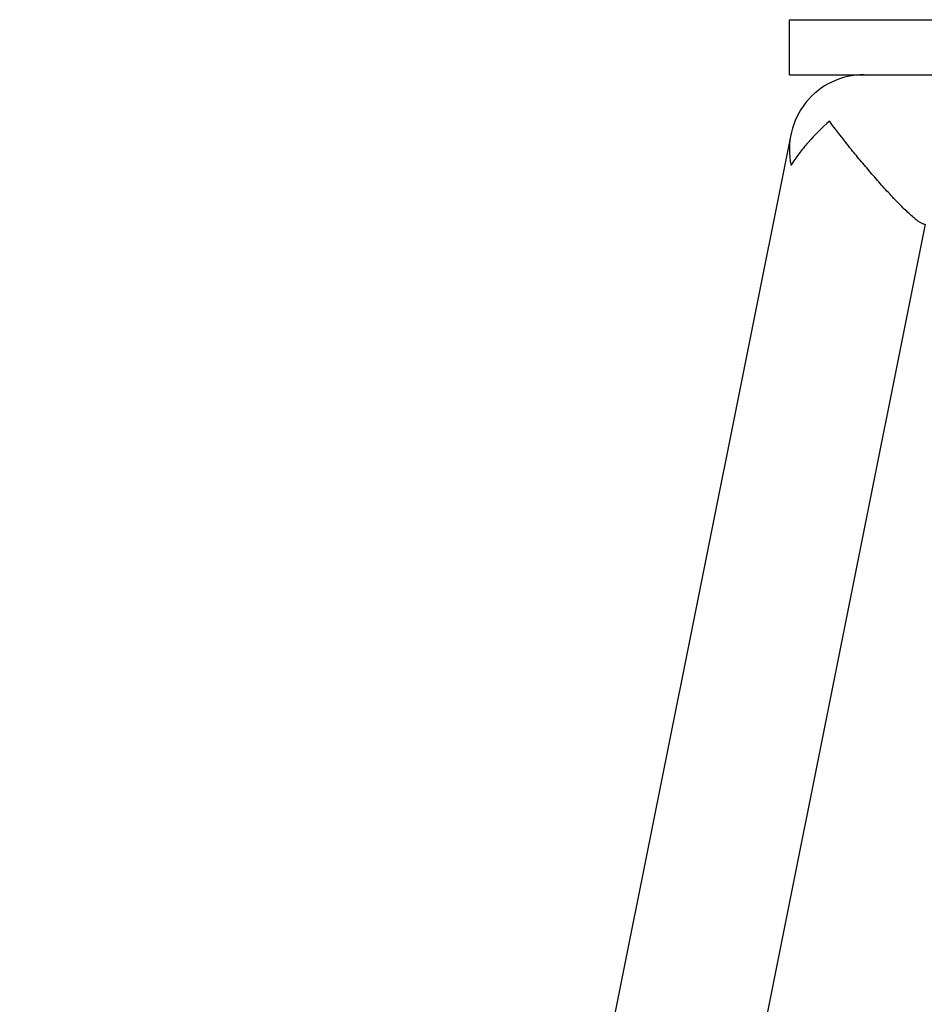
# Model space of a CAD drawing. Header units: millimetres. Extents: x -491 to 2059, y -393 to 795.
# Tile 5 of 256: x -355 to -338, y -77 to -59. Entities that reach past the tile are written whole.
import ezdxf

# ---------------------------------------------------------------- set-up
doc = ezdxf.new("R2010")
doc.units = ezdxf.units.MM
doc.header["$LTSCALE"] = 462.55
doc.layers.get('0').update_dxf_attribs({"linetype": 'CONTINUOUS'})
for name, color, linetype in [('DR1SM11A1001_ABL328', 7, 'CONTINUOUS'), ('DR1SM11P1002_PBL335', 7, 'CONTINUOUS'), ('DR1SM11P1003_PBL329', 7, 'CONTINUOUS'), ('왼쪽_14_VBL319', 7, 'CONTINUOUS')]:
    doc.layers.add(name, color=color, linetype=linetype)

# ---------------------------------------------------------------- blocks, each defined once
blk = doc.blocks.new('DR1SM11P1003_PBL329', base_point=(1776.57, 2961.64))
at = {"layer": 'DR1SM11P1003_PBL329', "color": 2}
blk.add_line((1510.58, 3313.22), (1510.47, 3313.36), dxfattribs=at)
at = {"layer": 'DR1SM11P1003_PBL329', "color": 7}
for p, q in [((1503.43, 3310.88), (1363.24, 2610.88)), ((1406.38, 2687.78), (1527.91, 3294.61))]:
    blk.add_line(p, q, dxfattribs=at)
blk.add_arc((1516.77, 3308.21), 13.6, 90, 192.2655, dxfattribs=at)
for points, knots in [([(1510.47, 3313.36), (1509.1, 3312.16), (1507.17, 3310.24), (1504.91, 3307.48), (1503.92, 3306.05), (1503.48, 3305.32)], [0, 0, 0, 0, 0.513325, 0.761238, 1, 1, 1, 1]), ([(1514.45, 3308.21), (1514.1, 3308.64), (1512.79, 3310.29), (1511.5, 3311.97), (1510.58, 3313.22)], [0, 0, 0, 0, 0.262874, 1, 1, 1, 1]), ([(1527.72, 3294.61), (1527.67, 3294.61), (1527.57, 3294.63), (1527.32, 3294.72), (1526.92, 3294.94), (1526.37, 3295.34), (1525.69, 3295.9), (1524.91, 3296.59), (1523.71, 3297.73), (1522.11, 3299.36), (1520.16, 3301.48), (1518.2, 3303.71), (1516.29, 3305.96), (1515.05, 3307.46), (1514.45, 3308.21)], [0, 0, 0, 0, 0.007138, 0.016363, 0.04199, 0.077842, 0.123777, 0.178869, 0.24165, 0.38348, 0.537056, 0.693981, 0.849277, 1, 1, 1, 1])]:
    blk.add_open_spline(points, degree=3, knots=knots, dxfattribs=at)
blk = doc.blocks.new('DR1SM11P1002_PBL335', base_point=(1560.31, 3326.81))
at = {"layer": 'DR1SM11P1002_PBL335', "color": 7}
for p, q in [((1503.17, 3321.81), (1503.17, 3331.81)), ((1503.17, 3331.81), (1617.45, 3331.81)), ((1593.17, 3321.81), (1593.17, 3331.81)), ((1617.45, 3321.81), (1617.45, 3331.81)), ((1503.17, 3321.81), (1606.77, 3321.81))]:
    blk.add_line(p, q, dxfattribs=at)
blk = doc.blocks.new('DR1SM11A1001_ABL328', base_point=(1776.57, 2966.64))
at = {"layer": 'DR1SM11P1002_PBL335'}
blk.add_blockref('DR1SM11P1002_PBL335', (1560.31, 3326.81), dxfattribs=at)
at = {"layer": 'DR1SM11P1003_PBL329'}
blk.add_blockref('DR1SM11P1003_PBL329', (1776.57, 2961.64), dxfattribs=at)
blk = doc.blocks.new('왼쪽_14_VBL319', base_point=(1776.57, 3006.64))
at = {"layer": 'DR1SM11A1001_ABL328'}
blk.add_blockref('DR1SM11A1001_ABL328', (1776.57, 2966.64), dxfattribs=at)
blk = doc.blocks.new('W1')
at = {"layer": '왼쪽_14_VBL319'}
blk.add_blockref('왼쪽_14_VBL319', (1776.5735, 3006.6379), dxfattribs=at)

msp = doc.modelspace()

# ---------------------------------------------------------------- block references
at = {"xscale": 0.1, "yscale": 0.1, "zscale": 0.1}
msp.add_blockref('W1', (-490.832, -392.534), dxfattribs=at)

doc.saveas('drawing.dxf')
